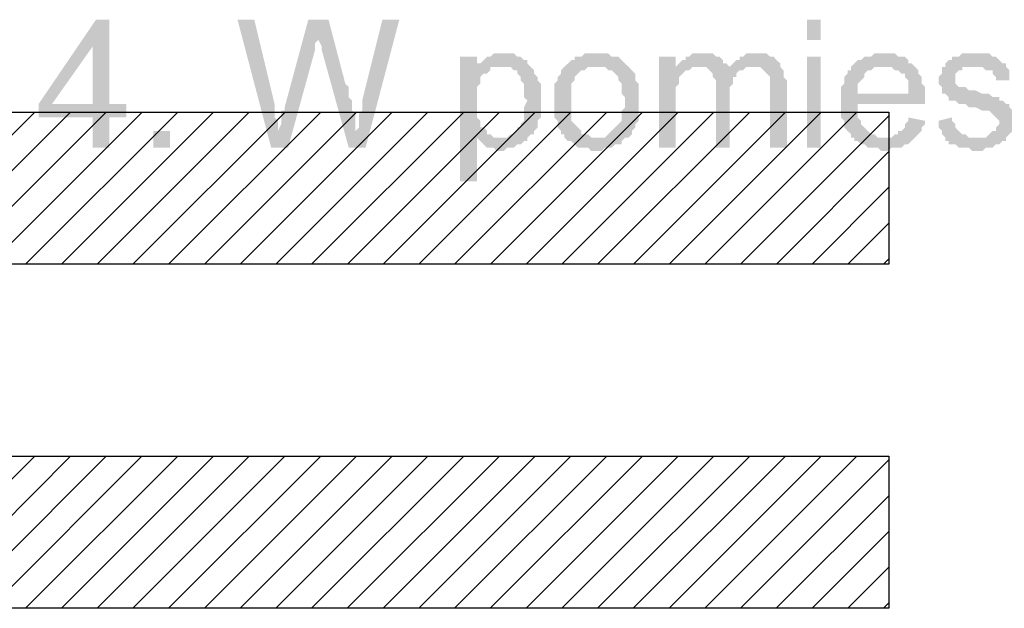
# Model space of a CAD drawing. Header units: millimetres. Extents: x 282377 to 1404227, y -783705 to 1038705.
# Tile 52 of 243: x 378430 to 378554, y 7491 to 7565. Entities that reach past the tile are written whole.
import ezdxf

# ---------------------------------------------------------------- set-up
doc = ezdxf.new("R2010")
doc.units = ezdxf.units.MM
doc.linetypes.add('ACAD_ISO08W100', pattern=[36, 24, -3, 6, -3])
doc.layers.add('!!ELEKTRYKA', color=7, linetype='Continuous')

msp = doc.modelspace()

# ---------------------------------------------------------------- hatches: boundary and pattern name
at = {"layer": '!!ELEKTRYKA', "linetype": 'ACAD_ISO08W100'}
for points in [[(378441.39, 7564.86), (378439.7, 7564.86), (378432.5, 7554.28), (378432.5, 7552.59), (378439.27, 7552.59), (378439.27, 7548.78), (378441.39, 7548.78), (378441.39, 7552.59), (378443.51, 7552.59), (378443.51, 7554.28), (378441.39, 7554.28), (378434.19, 7554.28), (378439.27, 7561.48)], [(378441.39, 7564.86), (378439.27, 7561.48), (378439.27, 7554.28), (378434.19, 7554.28), (378441.39, 7554.28)], [(378459.59, 7564.86), (378457.48, 7564.86), (378461.71, 7548.78), (378462.56, 7550.89), (378462.56, 7551.32), (378462.56, 7551.74), (378462.56, 7552.16), (378462.13, 7552.59), (378462.13, 7553.01), (378462.13, 7553.43), (378462.13, 7553.86), (378462.13, 7554.28)], [(378468.91, 7564.86), (378466.37, 7564.86), (378463.4, 7553.86), (378463.4, 7553.86), (378463.4, 7553.43), (378462.98, 7553.43), (378462.98, 7553.01), (378462.98, 7552.16), (378462.98, 7551.74), (378462.56, 7550.89), (378461.71, 7548.78), (378463.83, 7548.78), (378467.21, 7561.05), (378467.21, 7561.05), (378467.21, 7561.48), (378467.21, 7561.9), (378467.64, 7562.32), (378467.64, 7562.75)], [(378468.91, 7564.86), (378467.64, 7562.75), (378467.64, 7562.75), (378467.64, 7562.32), (378467.64, 7562.32), (378468.06, 7561.48), (378468.06, 7561.05), (378471.45, 7548.78), (378472.29, 7550.89), (378472.29, 7551.32), (378472.29, 7551.74), (378472.29, 7552.16), (378472.29, 7552.59), (378472.29, 7553.01), (378471.87, 7553.43), (378471.87, 7553.86), (378471.87, 7554.28), (378471.87, 7554.7), (378471.45, 7555.13), (378471.45, 7555.55), (378471.45, 7556.4), (378471.02, 7556.82)], [(378477.8, 7564.86), (378475.68, 7564.86), (378473.14, 7554.7), (378473.14, 7553.43), (378472.72, 7553.01), (378472.72, 7552.59), (378472.72, 7552.16), (378472.72, 7551.74), (378472.72, 7551.32), (378472.29, 7550.89), (378471.45, 7548.78), (378473.56, 7548.78)], [(378487.54, 7560.21), (378485.42, 7560.21), (378485.42, 7544.54), (378487.54, 7544.54), (378487.54, 7550.05), (378490.5, 7550.05), (378490.08, 7550.05), (378489.65, 7550.05), (378489.23, 7550.47), (378488.81, 7550.47), (378488.81, 7550.89), (378488.38, 7551.32), (378487.96, 7551.32), (378487.96, 7551.74), (378487.96, 7552.16), (378487.54, 7552.59), (378487.54, 7553.01), (378487.54, 7553.43), (378487.54, 7553.86), (378487.54, 7554.7), (378487.54, 7554.7), (378487.54, 7555.13), (378487.54, 7555.55), (378487.54, 7555.97), (378487.54, 7556.4), (378487.96, 7556.82), (378487.96, 7557.24), (378487.96, 7557.67), (378488.38, 7558.09), (378488.81, 7558.09), (378489.23, 7558.51), (378489.23, 7558.94), (378487.54, 7558.94)], [(378490.92, 7560.63), (378489.65, 7560.63), (378489.23, 7560.21), (378488.81, 7560.21), (378488.38, 7559.78), (378487.96, 7559.36), (378487.54, 7559.36), (378490.5, 7558.94), (378490.92, 7558.94), (378491.35, 7558.94), (378491.77, 7558.94), (378492.19, 7558.51), (378492.62, 7558.51), (378492.62, 7558.09), (378493.04, 7557.67), (378493.04, 7557.24), (378493.46, 7556.82), (378493.46, 7556.82), (378493.46, 7555.97), (378493.46, 7555.55), (378493.46, 7555.13), (378493.89, 7554.7), (378493.89, 7554.7), (378493.46, 7553.86), (378493.46, 7553.43), (378493.46, 7553.01), (378493.46, 7552.59), (378493.46, 7552.16), (378493.04, 7551.74), (378493.04, 7551.32), (378492.62, 7551.32), (378492.62, 7550.89), (378492.19, 7550.47), (378491.77, 7550.47), (378491.35, 7550.05), (378490.92, 7550.05), (378490.5, 7550.05), (378487.54, 7550.05), (378487.96, 7549.62), (378487.96, 7549.62), (378488.38, 7549.2), (378488.81, 7548.78), (378488.81, 7548.78), (378489.23, 7548.78), (378489.65, 7548.78), (378490.08, 7548.35), (378490.5, 7548.35), (378490.5, 7548.35), (378490.92, 7548.35), (378491.35, 7548.78), (378491.77, 7548.78), (378492.19, 7548.78), (378492.62, 7549.2), (378493.04, 7549.2), (378493.46, 7549.62), (378493.89, 7549.62), (378493.89, 7550.05), (378494.31, 7550.47), (378494.73, 7550.47), (378494.73, 7550.89), (378495.16, 7551.32), (378495.16, 7551.74), (378495.16, 7552.16), (378495.58, 7552.59), (378495.58, 7553.01), (378495.58, 7553.43), (378495.58, 7553.86), (378495.58, 7554.28), (378495.58, 7554.7), (378495.58, 7554.7), (378495.58, 7555.13), (378495.58, 7555.55), (378495.58, 7555.97), (378495.58, 7556.4), (378495.58, 7556.82), (378495.16, 7557.24), (378495.16, 7557.67), (378495.16, 7557.67), (378494.73, 7558.09), (378494.73, 7558.51), (378494.31, 7558.94), (378493.89, 7559.36), (378493.89, 7559.78), (378493.46, 7559.78), (378493.46, 7559.78), (378493.04, 7560.21), (378492.62, 7560.21), (378492.19, 7560.63), (378491.77, 7560.63), (378491.35, 7560.63)], [(378502.78, 7560.63), (378502.78, 7560.63), (378501.08, 7560.63), (378500.66, 7560.21), (378500.24, 7560.21), (378499.81, 7560.21), (378499.81, 7559.78), (378499.39, 7559.78), (378498.97, 7559.36), (378498.97, 7559.36), (378498.54, 7558.94), (378502.78, 7558.94), (378502.78, 7558.94), (378503.2, 7558.94), (378503.62, 7558.94), (378504.05, 7558.51), (378504.47, 7558.51), (378504.89, 7558.09), (378504.89, 7558.09), (378505.32, 7557.67), (378505.32, 7557.24), (378505.74, 7556.82), (378505.74, 7556.4), (378505.74, 7555.97), (378505.74, 7555.55), (378506.16, 7555.13), (378506.16, 7554.7), (378506.16, 7554.7), (378506.16, 7553.86), (378505.74, 7553.43), (378505.74, 7553.01), (378505.74, 7552.59), (378505.74, 7552.16), (378505.32, 7551.74), (378505.32, 7551.74), (378504.89, 7551.32), (378504.89, 7551.32), (378504.47, 7550.89), (378504.05, 7550.47), (378504.05, 7550.47), (378503.62, 7550.05), (378503.2, 7550.05), (378502.78, 7550.05), (378498.54, 7550.05), (378498.97, 7549.62), (378499.39, 7549.62), (378499.81, 7549.2), (378499.81, 7549.2), (378500.24, 7548.78), (378500.66, 7548.78), (378501.08, 7548.78), (378501.51, 7548.78), (378501.93, 7548.35), (378502.78, 7548.35), (378502.78, 7548.35), (378503.2, 7548.35), (378503.62, 7548.78), (378504.05, 7548.78), (378504.47, 7548.78), (378504.89, 7549.2), (378505.32, 7549.2), (378505.74, 7549.2), (378505.74, 7549.62), (378506.16, 7550.05), (378506.59, 7550.05), (378507.01, 7550.47), (378507.01, 7550.89), (378507.43, 7551.32), (378507.43, 7551.32), (378507.43, 7551.74), (378507.86, 7552.16), (378507.86, 7552.16), (378507.86, 7552.59), (378507.86, 7553.01), (378507.86, 7553.86), (378507.86, 7554.28), (378507.86, 7554.7), (378507.86, 7555.13), (378507.86, 7555.55), (378507.86, 7555.97), (378507.86, 7556.4), (378507.86, 7556.82), (378507.43, 7557.24), (378507.43, 7557.67), (378507.43, 7558.09), (378507.01, 7558.51), (378506.59, 7558.94), (378506.59, 7558.94), (378506.16, 7559.36), (378505.74, 7559.78), (378505.74, 7559.78), (378505.32, 7560.21), (378504.89, 7560.21), (378504.47, 7560.21), (378504.05, 7560.63), (378503.62, 7560.63), (378503.2, 7560.63)], [(378512.51, 7560.21), (378510.4, 7560.21), (378510.4, 7548.78), (378512.51, 7548.78), (378512.51, 7554.7), (378512.51, 7555.13), (378512.51, 7555.55), (378512.51, 7555.97), (378512.51, 7556.4), (378512.94, 7556.82), (378512.94, 7557.24), (378512.94, 7557.67), (378513.36, 7558.09), (378513.36, 7558.09), (378513.78, 7558.51), (378514.21, 7558.51), (378512.51, 7558.94)], [(378515.9, 7560.63), (378514.63, 7560.63), (378514.21, 7560.21), (378513.78, 7560.21), (378513.78, 7559.78), (378513.36, 7559.78), (378512.94, 7559.36), (378512.51, 7558.94), (378515.48, 7558.94), (378515.48, 7558.94), (378515.9, 7558.94), (378516.32, 7558.94), (378516.75, 7558.51), (378519.29, 7558.51), (378519.29, 7558.94), (378518.86, 7559.36), (378518.44, 7559.36), (378518.44, 7559.78), (378518.02, 7560.21), (378518.02, 7560.21), (378517.59, 7560.21), (378517.17, 7560.63), (378516.75, 7560.63), (378516.32, 7560.63)], [(378522.67, 7560.63), (378521.4, 7560.63), (378520.98, 7560.21), (378520.56, 7560.21), (378520.56, 7559.78), (378520.13, 7559.78), (378519.71, 7559.36), (378519.29, 7558.94), (378522.25, 7558.94), (378522.67, 7558.94), (378523.1, 7558.94), (378523.52, 7558.51), (378523.52, 7558.51), (378523.94, 7558.09), (378524.37, 7557.67), (378524.37, 7557.67), (378524.37, 7557.24), (378524.37, 7556.82), (378524.37, 7555.97), (378524.37, 7548.78), (378526.48, 7548.78), (378526.48, 7556.82), (378526.48, 7556.82), (378526.48, 7557.24), (378526.06, 7557.67), (378526.06, 7558.51), (378526.06, 7558.51), (378525.64, 7558.94), (378525.64, 7559.36), (378525.21, 7559.78), (378525.21, 7559.78), (378524.79, 7560.21), (378524.37, 7560.21), (378523.94, 7560.63), (378523.52, 7560.63), (378523.1, 7560.63)], [(378538.76, 7560.63), (378537.49, 7560.63), (378537.07, 7560.21), (378536.22, 7560.21), (378535.8, 7559.78), (378535.37, 7559.78), (378534.95, 7559.36), (378534.53, 7558.94), (378538.76, 7558.94), (378538.76, 7558.94), (378539.18, 7558.94), (378539.61, 7558.94), (378540.03, 7558.51), (378540.45, 7558.51), (378540.88, 7558.09), (378541.3, 7558.09), (378541.3, 7557.67), (378541.3, 7557.67), (378541.72, 7557.24), (378541.72, 7556.82), (378541.72, 7556.4), (378541.72, 7555.55), (378535.37, 7555.55), (378543.84, 7555.55), (378543.84, 7555.97), (378543.84, 7556.4), (378543.42, 7556.82), (378543.42, 7557.24), (378543.42, 7557.67), (378542.99, 7558.09), (378542.99, 7558.51), (378542.57, 7558.94), (378542.57, 7558.94), (378542.15, 7559.36), (378541.72, 7559.36), (378541.72, 7559.78), (378541.3, 7560.21), (378540.88, 7560.21), (378540.45, 7560.21), (378540.03, 7560.63), (378539.61, 7560.63), (378539.18, 7560.63)], [(378549.77, 7560.63), (378549.77, 7560.63), (378548.5, 7560.63), (378548.07, 7560.21), (378548.07, 7560.21), (378547.65, 7560.21), (378547.23, 7560.21), (378547.23, 7559.78), (378546.8, 7559.78), (378546.38, 7559.36), (378546.38, 7558.94), (378550.19, 7558.94), (378550.19, 7558.94), (378550.61, 7558.94), (378551.04, 7558.94), (378551.46, 7558.51), (378551.88, 7558.51), (378552.31, 7558.51), (378552.31, 7558.09), (378552.73, 7557.67), (378552.73, 7557.24), (378554.42, 7557.24), (378554.42, 7557.67), (378554.42, 7558.09), (378554.42, 7558.51), (378554, 7558.94), (378554, 7559.36), (378554, 7559.36), (378553.58, 7559.36), (378553.15, 7559.78), (378552.73, 7560.21), (378552.31, 7560.21), (378552.31, 7560.21), (378551.88, 7560.63), (378551.46, 7560.63), (378551.04, 7560.63), (378550.61, 7560.63)], [(378498.54, 7558.94), (378498.54, 7558.94), (378498.12, 7558.51), (378498.12, 7558.09), (378497.7, 7557.67), (378497.7, 7557.24), (378497.27, 7556.82), (378497.27, 7556.4), (378497.27, 7555.97), (378497.27, 7555.55), (378497.27, 7555.13), (378497.27, 7554.7), (378497.27, 7554.7), (378497.27, 7553.86), (378497.27, 7553.43), (378497.27, 7553.01), (378497.27, 7552.59), (378497.7, 7552.16), (378497.7, 7551.74), (378497.7, 7551.32), (378498.12, 7550.89), (378498.12, 7550.47), (378498.54, 7550.47), (378498.54, 7550.05), (378502.78, 7550.05), (378502.35, 7550.05), (378501.93, 7550.05), (378501.51, 7550.47), (378501.08, 7550.47), (378500.66, 7550.47), (378500.66, 7550.89), (378500.24, 7551.32), (378500.24, 7551.32), (378499.81, 7551.74), (378499.81, 7551.74), (378499.39, 7552.16), (378499.39, 7552.59), (378499.39, 7553.01), (378499.39, 7553.43), (378499.39, 7553.86), (378499.39, 7554.7), (378499.39, 7554.7), (378499.39, 7555.13), (378499.39, 7555.55), (378499.39, 7555.97), (378499.39, 7556.4), (378499.39, 7556.82), (378499.81, 7557.24), (378499.81, 7557.67), (378500.24, 7558.09), (378500.24, 7558.09), (378500.66, 7558.51), (378501.08, 7558.51), (378501.51, 7558.94), (378501.93, 7558.94), (378502.35, 7558.94), (378502.78, 7558.94)], [(378512.51, 7558.94), (378512.51, 7558.94), (378514.21, 7558.51), (378514.63, 7558.94), (378515.05, 7558.94), (378515.48, 7558.94)], [(378519.29, 7558.94), (378519.29, 7558.51), (378516.75, 7558.51), (378517.17, 7558.09), (378517.17, 7558.09), (378517.17, 7557.67), (378517.59, 7557.24), (378517.59, 7556.82), (378517.59, 7556.4), (378517.59, 7548.78), (378519.29, 7548.78), (378519.29, 7555.55), (378519.29, 7555.55), (378519.29, 7556.4), (378519.71, 7556.82), (378519.71, 7557.24), (378519.71, 7557.67), (378520.13, 7557.67), (378520.13, 7558.09), (378520.13, 7558.09), (378520.56, 7558.51), (378520.98, 7558.51), (378521.4, 7558.94), (378521.83, 7558.94), (378522.25, 7558.94)], [(378534.53, 7558.94), (378534.53, 7558.94), (378534.53, 7558.51), (378534.1, 7558.51), (378534.1, 7558.09), (378533.68, 7557.67), (378533.68, 7557.24), (378533.68, 7556.82), (378533.26, 7556.4), (378533.26, 7555.97), (378533.26, 7555.55), (378533.26, 7555.13), (378533.26, 7554.28), (378533.26, 7553.86), (378533.26, 7553.43), (378533.26, 7553.01), (378533.26, 7552.59), (378533.68, 7552.16), (378533.68, 7551.74), (378533.68, 7551.32), (378534.1, 7550.89), (378534.1, 7550.89), (378534.53, 7550.47), (378534.53, 7550.05), (378538.76, 7550.05), (378538.76, 7550.05), (378538.34, 7550.05), (378537.91, 7550.05), (378537.49, 7550.47), (378537.07, 7550.47), (378536.64, 7550.89), (378536.22, 7551.32), (378536.22, 7551.32), (378536.22, 7551.32), (378535.8, 7551.74), (378535.8, 7552.16), (378535.37, 7552.59), (378535.37, 7553.01), (378535.37, 7553.43), (378535.37, 7554.28), (378543.84, 7554.28), (378543.84, 7554.28), (378543.84, 7554.7), (378543.84, 7555.13), (378543.84, 7555.55), (378535.37, 7555.55), (378535.37, 7555.55), (378535.37, 7556.4), (378535.37, 7556.82), (378535.8, 7557.24), (378535.8, 7557.24), (378536.22, 7557.67), (378536.22, 7558.09), (378536.64, 7558.51), (378537.07, 7558.51), (378537.49, 7558.94), (378537.91, 7558.94), (378538.34, 7558.94), (378538.76, 7558.94)], [(378546.38, 7558.94), (378545.96, 7558.94), (378545.96, 7558.09), (378545.53, 7557.67), (378545.53, 7557.24), (378545.53, 7556.82), (378545.96, 7556.4), (378545.96, 7555.97), (378545.96, 7555.55), (378546.38, 7555.55), (378546.8, 7555.13), (378546.8, 7554.7), (378547.23, 7554.7), (378547.23, 7554.7), (378547.65, 7554.7), (378548.07, 7554.28), (378548.5, 7554.28), (378548.92, 7554.28), (378549.34, 7553.86), (378549.77, 7553.86), (378550.19, 7553.86), (378551.04, 7553.43), (378551.46, 7553.43), (378551.88, 7553.43), (378552.31, 7553.01), (378552.31, 7553.01), (378552.73, 7552.59), (378552.73, 7552.59), (378553.15, 7552.16), (378553.15, 7551.74), (378552.73, 7551.32), (378552.73, 7550.89), (378552.31, 7550.89), (378551.88, 7550.47), (378551.88, 7550.47), (378551.46, 7550.05), (378551.04, 7550.05), (378550.19, 7550.05), (378546.38, 7550.05), (378546.38, 7549.62), (378546.8, 7549.62), (378546.8, 7549.2), (378547.23, 7549.2), (378547.65, 7549.2), (378548.07, 7548.78), (378548.5, 7548.78), (378548.92, 7548.78), (378549.34, 7548.78), (378549.77, 7548.35), (378550.19, 7548.35), (378550.61, 7548.35), (378551.04, 7548.35), (378551.46, 7548.78), (378551.88, 7548.78), (378552.31, 7548.78), (378552.73, 7549.2), (378553.15, 7549.2), (378553.58, 7549.62), (378554, 7549.62), (378554, 7550.05), (378554.42, 7550.47), (378554.42, 7550.47), (378554.85, 7550.89), (378554.85, 7551.32), (378554.85, 7551.74), (378554.85, 7552.16), (378554.85, 7552.16), (378554.85, 7552.59), (378554.85, 7553.01), (378554.85, 7553.43), (378554.42, 7553.86), (378554.42, 7554.28), (378554, 7554.28), (378553.58, 7554.7), (378553.15, 7554.7), (378553.15, 7555.13), (378552.73, 7555.13), (378552.31, 7555.13), (378551.88, 7555.55), (378551.46, 7555.55), (378551.04, 7555.55), (378550.19, 7555.97), (378550.19, 7555.97), (378549.77, 7555.97), (378549.34, 7555.97), (378548.92, 7556.4), (378548.5, 7556.4), (378548.5, 7556.4), (378548.07, 7556.4), (378547.65, 7556.82), (378547.65, 7557.24), (378547.65, 7557.67), (378547.65, 7557.67), (378547.65, 7558.09), (378548.07, 7558.51), (378548.5, 7558.51), (378548.5, 7558.94), (378548.92, 7558.94), (378549.77, 7558.94), (378550.19, 7558.94)], [(378541.72, 7552.59), (378541.72, 7552.16), (378541.3, 7551.74), (378541.3, 7551.32), (378540.88, 7550.89), (378540.45, 7550.89), (378540.45, 7550.47), (378540.03, 7550.47), (378539.61, 7550.05), (378539.18, 7550.05), (378538.76, 7550.05), (378534.53, 7550.05), (378534.95, 7550.05), (378534.95, 7549.62), (378535.37, 7549.62), (378535.8, 7549.2), (378536.22, 7549.2), (378536.64, 7548.78), (378537.07, 7548.78), (378537.49, 7548.78), (378537.91, 7548.78), (378538.34, 7548.35), (378538.76, 7548.35), (378539.18, 7548.35), (378539.61, 7548.78), (378540.03, 7548.78), (378540.45, 7548.78), (378540.88, 7548.78), (378541.3, 7549.2), (378541.72, 7549.2), (378542.15, 7549.62), (378542.15, 7549.62), (378542.57, 7550.05), (378542.99, 7550.47), (378542.99, 7550.47), (378543.42, 7550.89), (378543.42, 7551.32), (378543.84, 7551.74), (378543.84, 7552.16)], [(378547.23, 7552.59), (378545.53, 7552.16), (378545.53, 7552.16), (378545.53, 7551.32), (378545.96, 7550.89), (378545.96, 7550.47), (378546.38, 7550.05), (378550.19, 7550.05), (378550.19, 7550.05), (378549.77, 7550.05), (378549.34, 7550.05), (378548.92, 7550.47), (378548.5, 7550.47), (378548.07, 7550.89), (378548.07, 7550.89), (378547.65, 7551.32), (378547.65, 7551.74), (378547.23, 7552.16)]]:
    msp.add_hatch(color=7, dxfattribs=at).paths.add_polyline_path(points)
at = {"layer": '!!ELEKTRYKA', "ltscale": 10}
h = msp.add_hatch(dxfattribs=at)
h.set_pattern_fill('ANSI31', color=252)
h.set_pattern_definition([(45, (339911.043, 5734.5973), (-2.24506403, 2.24506403), [])])
h.paths.add_polyline_path([(378315.8, 7553.26), (378315.8, 7534.15), (378539.3, 7534.15), (378539.3, 7553.26)])
h = msp.add_hatch(dxfattribs=at)
h.set_pattern_fill('ANSI31', color=252)
h.set_pattern_definition([(45, (339911.043, 5691.3592), (-2.24506403, 2.24506403), [])])
h.paths.add_polyline_path([(378315.8, 7510.02), (378315.8, 7490.91), (378539.3, 7490.91), (378539.3, 7510.02)])

# ---------------------------------------------------------------- linework, layer by layer
at = {"layer": '!!ELEKTRYKA', "color": 252}
for points in [[(378315.8, 7553.26), (378539.3, 7553.26), (378539.3, 7534.15), (378315.8, 7534.15)], [(378315.8, 7510.02), (378539.3, 7510.02), (378539.3, 7490.91), (378315.8, 7490.91)]]:
    msp.add_lwpolyline(points, close=True, dxfattribs=at)
at = {"layer": '!!ELEKTRYKA', "color": 7, "linetype": 'ACAD_ISO08W100', "lineweight": -3}
for points in [[(378530.72, 7562.32), (378530.72, 7564.86), (378529.02, 7562.32), (378529.02, 7564.86)], [(378530.72, 7548.78), (378530.72, 7560.21), (378529.02, 7548.78), (378529.02, 7560.21)], [(378487.54, 7559.36), (378487.54, 7558.94), (378490.5, 7558.94)], [(378446.89, 7548.78), (378446.89, 7550.89), (378449.01, 7548.78), (378449.01, 7550.89)]]:
    msp.add_solid(points, dxfattribs=at)

doc.saveas('drawing.dxf')
